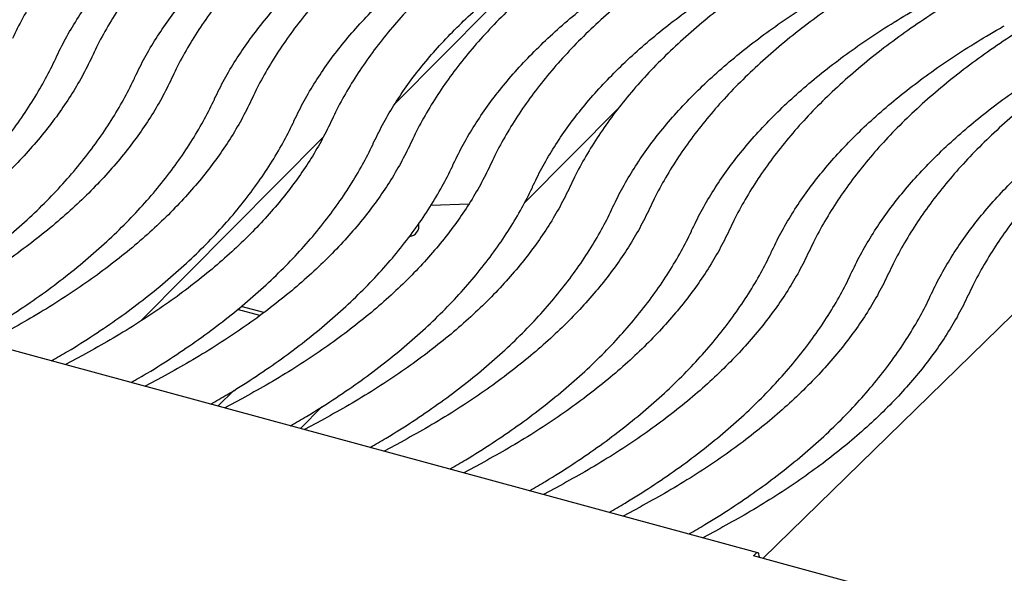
# Model space of a CAD drawing. Header units: inches. Extents: x 35 to 165, y 14 to 115.
# Tile 43 of 48: x 135.08 to 140.89, y 89.81 to 93.08. Entities that reach past the tile are written whole.
import ezdxf

# ---------------------------------------------------------------- set-up
doc = ezdxf.new("R2010")
doc.units = ezdxf.units.IN
doc.header["$LTSCALE"] = 12
doc.header["$MEASUREMENT"] = 0

msp = doc.modelspace()

# ---------------------------------------------------------------- linework, layer by layer
at = {"color": 7, "linetype": 'Continuous', "lineweight": 25}
for p, q in [((145.7241, 96.0114), (139.4613, 89.8987)), ((137.2924, 92.5834), (137.8466, 93.1416)), ((139.4313, 89.9326), (127.9062, 93.0649)), ((138.6139, 92.5602), (138.0543, 91.9966)), ((136.8667, 92.3844), (135.7886, 91.2985)), ((137.5037, 91.984), (137.7261, 91.9904)), ((137.377, 91.7998), (137.3791, 91.7996)), ((136.4938, 91.3316), (136.3614, 91.3675)), ((136.5173, 91.3496), (136.384, 91.3858)), ((135.4462, 91.0965), (135.3465, 91.0428)), ((135.9163, 90.9687), (135.8165, 90.9151)), ((136.2462, 90.7983), (136.3412, 90.8911)), ((136.3863, 90.841), (136.2866, 90.7873)), ((136.8614, 90.7949), (136.7333, 90.6659)), ((136.8564, 90.7132), (136.7567, 90.6595)), ((137.3264, 90.5855), (137.2267, 90.5318)), ((137.7965, 90.4577), (137.6968, 90.404)), ((138.2666, 90.3299), (138.1669, 90.2763)), ((138.7366, 90.2022), (138.6369, 90.1485)), ((139.2067, 90.0744), (139.107, 90.0208)), ((139.4053, 89.9139), (139.4197, 89.9279)), ((140.7319, 89.5533), (139.4053, 89.9139)), ((139.4403, 89.9101), (139.4403, 89.9044))]:
    msp.add_line(p, q, dxfattribs=at)
at = {"color": 7, "linetype": 'Continuous', "lineweight": 25, "flags": 128}
for points in [[(137.4313, 91.8713), (137.4307, 91.8727), (137.4304, 91.8733)], [(139.4403, 89.9101), (139.4399, 89.9171), (139.4387, 89.9231), (139.4368, 89.9278), (139.4343, 89.931), (139.4311, 89.9327), (139.4276, 89.9327), (139.4237, 89.9311), (139.4197, 89.9279)]]:
    msp.add_lwpolyline(points, dxfattribs=at)
at = {"color": 7, "linetype": 'Continuous', "lineweight": 25}
msp.add_arc((137.3709, 91.8604), 0.0614, 275.23666, 11.96434, dxfattribs=at)
for points, knots in [([(136.5198, 94.4238), (136.491, 94.4072), (136.4076, 94.3594), (136.2749, 94.2775), (136.1241, 94.1771), (135.9808, 94.0736), (135.8452, 93.967), (135.7174, 93.8576), (135.5977, 93.7455), (135.4864, 93.6308), (135.3836, 93.5138), (135.2894, 93.3946), (135.2042, 93.2734), (135.128, 93.1505), (135.0727, 93.0483), (135.0436, 92.987), (135.0345, 92.9676)], [0, 0, 0, 0, 0.040628, 0.117843, 0.195081, 0.27233, 0.349578, 0.426808, 0.504001, 0.581132, 0.658173, 0.735093, 0.811854, 0.88842, 0.964758, 1, 1, 1, 1]), ([(134.819, 92.9776), (134.8283, 92.9972), (134.8556, 93.0547), (134.9078, 93.1496), (134.9784, 93.2618), (135.0579, 93.3726), (135.1458, 93.4818), (135.2421, 93.5893), (135.3468, 93.6949), (135.4596, 93.7985), (135.5804, 93.9), (135.709, 93.9992), (135.8454, 94.0959), (135.9893, 94.19), (136.1049, 94.26), (136.1725, 94.2986), (136.1881, 94.3075)], [0, 0, 0, 0, 0.040631, 0.119597, 0.198303, 0.276725, 0.354912, 0.432915, 0.510777, 0.588539, 0.666232, 0.743883, 0.821513, 0.899138, 0.976766, 1, 1, 1, 1]), ([(136.9878, 94.3083), (136.959, 94.2918), (136.8756, 94.2442), (136.7429, 94.1626), (136.5921, 94.0627), (136.4488, 93.9596), (136.3131, 93.8535), (136.1853, 93.7445), (136.0656, 93.6328), (135.9543, 93.5186), (135.8514, 93.402), (135.7573, 93.2832), (135.672, 93.1624), (135.5958, 93.0399), (135.5405, 92.9381), (135.5114, 92.877), (135.5023, 92.8577)], [0, 0, 0, 0, 0.040628, 0.117846, 0.195088, 0.272342, 0.349596, 0.426831, 0.50403, 0.581167, 0.658214, 0.735138, 0.811903, 0.888472, 0.964809, 1, 1, 1, 1]), ([(135.289, 92.8498), (135.2983, 92.8694), (135.3257, 92.9269), (135.3778, 93.0219), (135.4485, 93.134), (135.5279, 93.2448), (135.6159, 93.354), (135.7122, 93.4615), (135.8168, 93.5671), (135.9296, 93.6708), (136.0504, 93.7723), (136.1791, 93.8714), (136.3154, 93.9682), (136.4593, 94.0622), (136.575, 94.1322), (136.6426, 94.1709), (136.6582, 94.1798)], [0, 0, 0, 0, 0.0406309, 0.1195971, 0.1983029, 0.2767246, 0.3549121, 0.4329148, 0.5107775, 0.5885391, 0.6662322, 0.7438834, 0.8215134, 0.899138, 0.9767658, 1, 1, 1, 1]), ([(137.4578, 94.1805), (137.4291, 94.1641), (137.3457, 94.1164), (137.2129, 94.0349), (137.0621, 93.935), (136.9188, 93.8319), (136.7832, 93.7258), (136.6554, 93.6168), (136.5357, 93.5051), (136.4243, 93.3908), (136.3215, 93.2742), (136.2273, 93.1554), (136.142, 93.0347), (136.0659, 92.9122), (136.0105, 92.8103), (135.9815, 92.7493), (135.9723, 92.73)], [0, 0, 0, 0, 0.040628, 0.117846, 0.195088, 0.272342, 0.349596, 0.426831, 0.50403, 0.581167, 0.658214, 0.735138, 0.811903, 0.888472, 0.964809, 1, 1, 1, 1]), ([(135.7567, 92.7396), (135.766, 92.7591), (135.7933, 92.8164), (135.8455, 92.911), (135.9161, 93.0227), (135.9955, 93.133), (136.0834, 93.2418), (136.1797, 93.3488), (136.2843, 93.454), (136.3971, 93.5572), (136.5179, 93.6583), (136.6465, 93.757), (136.7829, 93.8533), (136.9267, 93.9469), (137.0424, 94.0167), (137.1101, 94.0551), (137.1257, 94.064)], [0, 0, 0, 0, 0.04063, 0.1196, 0.198306, 0.276725, 0.354908, 0.432905, 0.510761, 0.588516, 0.666203, 0.743848, 0.821472, 0.899091, 0.976714, 1, 1, 1, 1]), ([(137.9279, 94.0528), (137.8991, 94.0363), (137.8157, 93.9887), (137.683, 93.9071), (137.5322, 93.8072), (137.3889, 93.7041), (137.2532, 93.598), (137.1254, 93.489), (137.0058, 93.3773), (136.8944, 93.2631), (136.7915, 93.1465), (136.6974, 93.0277), (136.6121, 92.9069), (136.536, 92.7844), (136.4806, 92.6826), (136.4516, 92.6215), (136.4424, 92.6022)], [0, 0, 0, 0, 0.040628, 0.117846, 0.195088, 0.272342, 0.349596, 0.426831, 0.50403, 0.581167, 0.658214, 0.735138, 0.811903, 0.888472, 0.964809, 1, 1, 1, 1]), ([(136.2268, 92.6119), (136.236, 92.6313), (136.2634, 92.6887), (136.3155, 92.7832), (136.3862, 92.8949), (136.4656, 93.0053), (136.5535, 93.114), (136.6498, 93.2211), (136.7544, 93.3263), (136.8672, 93.4295), (136.988, 93.5305), (137.1166, 93.6293), (137.2529, 93.7256), (137.3968, 93.8192), (137.5125, 93.8889), (137.5801, 93.9274), (137.5957, 93.9362)], [0, 0, 0, 0, 0.04063, 0.1196, 0.198306, 0.276725, 0.354908, 0.432905, 0.510761, 0.588516, 0.666203, 0.743848, 0.821472, 0.899091, 0.976714, 1, 1, 1, 1]), ([(138.3979, 93.925), (138.3692, 93.9086), (138.2858, 93.8609), (138.1531, 93.7794), (138.0023, 93.6795), (137.859, 93.5764), (137.7233, 93.4703), (137.5955, 93.3613), (137.4758, 93.2496), (137.3645, 93.1353), (137.2616, 93.0187), (137.1675, 92.8999), (137.0822, 92.7792), (137.006, 92.6567), (136.9506, 92.5548), (136.9216, 92.4937), (136.9125, 92.4745)], [0, 0, 0, 0, 0.040628, 0.117846, 0.195088, 0.272342, 0.349596, 0.426831, 0.50403, 0.581167, 0.658214, 0.735138, 0.811903, 0.888472, 0.964809, 1, 1, 1, 1]), ([(136.6968, 92.4841), (136.7061, 92.5036), (136.7335, 92.5609), (136.7856, 92.6554), (136.8562, 92.7672), (136.9356, 92.8775), (137.0235, 92.9863), (137.1199, 93.0933), (137.2245, 93.1985), (137.3372, 93.3017), (137.458, 93.4028), (137.5867, 93.5015), (137.723, 93.5978), (137.8669, 93.6914), (137.9826, 93.7612), (138.0502, 93.7996), (138.0658, 93.8085)], [0, 0, 0, 0, 0.04063, 0.1196, 0.198306, 0.276725, 0.354908, 0.432905, 0.510761, 0.588516, 0.666203, 0.743848, 0.821472, 0.899091, 0.976714, 1, 1, 1, 1]), ([(138.868, 93.7973), (138.8393, 93.7808), (138.7559, 93.7331), (138.6231, 93.6516), (138.4723, 93.5517), (138.329, 93.4486), (138.1934, 93.3425), (138.0656, 93.2335), (137.9459, 93.1218), (137.8345, 93.0076), (137.7317, 92.891), (137.6375, 92.7722), (137.5522, 92.6514), (137.4761, 92.5289), (137.4207, 92.4271), (137.3917, 92.366), (137.3825, 92.3467)], [0, 0, 0, 0, 0.040628, 0.117846, 0.195088, 0.272342, 0.349596, 0.426831, 0.50403, 0.581167, 0.658214, 0.735138, 0.811903, 0.888472, 0.964809, 1, 1, 1, 1]), ([(137.1669, 92.3564), (137.1762, 92.3758), (137.2035, 92.4331), (137.2557, 92.5277), (137.3263, 92.6394), (137.4057, 92.7498), (137.4936, 92.8585), (137.5899, 92.9656), (137.6945, 93.0708), (137.8073, 93.174), (137.9281, 93.275), (138.0567, 93.3738), (138.1931, 93.47), (138.3369, 93.5637), (138.4526, 93.6334), (138.5203, 93.6719), (138.5359, 93.6807)], [0, 0, 0, 0, 0.04063, 0.1196, 0.198306, 0.276725, 0.354908, 0.432905, 0.510761, 0.588516, 0.666203, 0.743848, 0.821472, 0.899091, 0.976714, 1, 1, 1, 1]), ([(139.3381, 93.6695), (139.3093, 93.6531), (139.2259, 93.6054), (139.0932, 93.5239), (138.9424, 93.424), (138.7991, 93.3209), (138.6634, 93.2147), (138.5356, 93.1058), (138.416, 92.9941), (138.3046, 92.8798), (138.2017, 92.7632), (138.1076, 92.6444), (138.0223, 92.5237), (137.9461, 92.4011), (137.8908, 92.2993), (137.8617, 92.2382), (137.8526, 92.219)], [0, 0, 0, 0, 0.040628, 0.117846, 0.195088, 0.272342, 0.349596, 0.426831, 0.50403, 0.581167, 0.658214, 0.735138, 0.811903, 0.888472, 0.964809, 1, 1, 1, 1]), ([(137.637, 92.2286), (137.6462, 92.2481), (137.6736, 92.3054), (137.7257, 92.3999), (137.7964, 92.5117), (137.8758, 92.622), (137.9637, 92.7308), (138.06, 92.8378), (138.1646, 92.943), (138.2774, 93.0462), (138.3982, 93.1473), (138.5268, 93.246), (138.6631, 93.3423), (138.807, 93.4359), (138.9227, 93.5056), (138.9903, 93.5441), (139.0059, 93.553)], [0, 0, 0, 0, 0.04063, 0.1196, 0.198306, 0.276725, 0.354908, 0.432905, 0.510761, 0.588516, 0.666203, 0.743848, 0.821472, 0.899091, 0.976714, 1, 1, 1, 1]), ([(139.8081, 93.5417), (139.7794, 93.5253), (139.696, 93.4776), (139.5633, 93.3961), (139.4125, 93.2962), (139.2692, 93.1931), (139.1335, 93.087), (139.0057, 92.978), (138.886, 92.8663), (138.7747, 92.7521), (138.6718, 92.6355), (138.5777, 92.5167), (138.4924, 92.3959), (138.4162, 92.2734), (138.3608, 92.1716), (138.3318, 92.1105), (138.3227, 92.0912)], [0, 0, 0, 0, 0.040628, 0.117846, 0.195088, 0.272342, 0.349596, 0.426831, 0.50403, 0.581167, 0.658214, 0.735138, 0.811903, 0.888472, 0.964809, 1, 1, 1, 1]), ([(138.107, 92.1009), (138.1163, 92.1203), (138.1436, 92.1776), (138.1958, 92.2722), (138.2664, 92.3839), (138.3458, 92.4943), (138.4337, 92.603), (138.5301, 92.7101), (138.6347, 92.8153), (138.7474, 92.9185), (138.8682, 93.0195), (138.9969, 93.1183), (139.1332, 93.2145), (139.2771, 93.3082), (139.3928, 93.3779), (139.4604, 93.4164), (139.476, 93.4252)], [0, 0, 0, 0, 0.04063, 0.1196, 0.198306, 0.276725, 0.354908, 0.432905, 0.510761, 0.588516, 0.666203, 0.743848, 0.821472, 0.899091, 0.976714, 1, 1, 1, 1]), ([(140.2782, 93.414), (140.2495, 93.3976), (140.1661, 93.3499), (140.0333, 93.2684), (139.8825, 93.1685), (139.7392, 93.0654), (139.6036, 92.9592), (139.4758, 92.8503), (139.3561, 92.7386), (139.2447, 92.6243), (139.1419, 92.5077), (139.0477, 92.3889), (138.9624, 92.2682), (138.8863, 92.1456), (138.8309, 92.0438), (138.8019, 91.9827), (138.7927, 91.9635)], [0, 0, 0, 0, 0.040628, 0.117846, 0.195088, 0.272342, 0.349596, 0.426831, 0.50403, 0.581167, 0.658214, 0.735138, 0.811903, 0.888472, 0.964809, 1, 1, 1, 1]), ([(138.5771, 91.9731), (138.5864, 91.9926), (138.6137, 92.0499), (138.6659, 92.1444), (138.7365, 92.2562), (138.8159, 92.3665), (138.9038, 92.4753), (139.0001, 92.5823), (139.1047, 92.6875), (139.2175, 92.7907), (139.3383, 92.8918), (139.4669, 92.9905), (139.6032, 93.0868), (139.7471, 93.1804), (139.8628, 93.2501), (139.9305, 93.2886), (139.9461, 93.2975)], [0, 0, 0, 0, 0.04063, 0.1196, 0.198306, 0.276725, 0.354908, 0.432905, 0.510761, 0.588516, 0.666203, 0.743848, 0.821472, 0.899091, 0.976714, 1, 1, 1, 1]), ([(140.7483, 93.2862), (140.7195, 93.2698), (140.6361, 93.2221), (140.5034, 93.1406), (140.3526, 93.0407), (140.2093, 92.9376), (140.0736, 92.8315), (139.9458, 92.7225), (139.8262, 92.6108), (139.7148, 92.4966), (139.6119, 92.3799), (139.5178, 92.2612), (139.4325, 92.1404), (139.3563, 92.0179), (139.301, 91.9161), (139.2719, 91.855), (139.2628, 91.8357)], [0, 0, 0, 0, 0.0406276, 0.1178461, 0.1950881, 0.2723424, 0.3495956, 0.4268312, 0.5040297, 0.581167, 0.6582142, 0.7351382, 0.811903, 0.8884717, 0.9648093, 1, 1, 1, 1]), ([(139.0472, 91.8454), (139.0564, 91.8648), (139.0838, 91.9221), (139.1359, 92.0167), (139.2066, 92.1284), (139.286, 92.2388), (139.3739, 92.3475), (139.4702, 92.4546), (139.5748, 92.5598), (139.6876, 92.663), (139.8083, 92.764), (139.937, 92.8627), (140.0733, 92.959), (140.2172, 93.0527), (140.3329, 93.1224), (140.4005, 93.1609), (140.4161, 93.1697)], [0, 0, 0, 0, 0.04063, 0.1196, 0.198306, 0.276725, 0.354908, 0.432905, 0.510761, 0.588516, 0.666203, 0.743848, 0.821472, 0.899091, 0.976714, 1, 1, 1, 1]), ([(141.2183, 93.1585), (141.1896, 93.1421), (141.1062, 93.0944), (140.9735, 93.0129), (140.8227, 92.913), (140.6794, 92.8098), (140.5437, 92.7037), (140.4159, 92.5947), (140.2962, 92.4831), (140.1848, 92.3688), (140.082, 92.2522), (139.9878, 92.1334), (139.9026, 92.0126), (139.8264, 91.8901), (139.771, 91.7883), (139.742, 91.7272), (139.7328, 91.708)], [0, 0, 0, 0, 0.040628, 0.117846, 0.195088, 0.272342, 0.349596, 0.426831, 0.50403, 0.581167, 0.658214, 0.735138, 0.811903, 0.888472, 0.964809, 1, 1, 1, 1]), ([(139.5172, 91.7176), (139.5265, 91.7371), (139.5538, 91.7944), (139.606, 91.8889), (139.6766, 92.0007), (139.756, 92.111), (139.8439, 92.2198), (139.9403, 92.3268), (140.0449, 92.432), (140.1576, 92.5352), (140.2784, 92.6363), (140.4071, 92.735), (140.5434, 92.8313), (140.6873, 92.9249), (140.803, 92.9946), (140.8706, 93.0331), (140.8862, 93.042)], [0, 0, 0, 0, 0.04063, 0.1196, 0.198306, 0.276725, 0.354908, 0.432905, 0.510761, 0.588516, 0.666203, 0.743848, 0.821472, 0.899091, 0.976714, 1, 1, 1, 1]), ([(141.6884, 93.0307), (141.6597, 93.0143), (141.5763, 92.9666), (141.4435, 92.8851), (141.2927, 92.7852), (141.1494, 92.6821), (141.0138, 92.576), (140.886, 92.467), (140.7663, 92.3553), (140.6549, 92.2411), (140.5521, 92.1244), (140.4579, 92.0056), (140.3726, 91.8849), (140.2965, 91.7624), (140.2411, 91.6606), (140.2121, 91.5995), (140.2029, 91.5802)], [0, 0, 0, 0, 0.0406276, 0.1178461, 0.1950881, 0.2723424, 0.3495956, 0.4268312, 0.5040297, 0.581167, 0.6582142, 0.7351382, 0.811903, 0.8884717, 0.9648093, 1, 1, 1, 1]), ([(139.9873, 91.5898), (139.9966, 91.6093), (140.0239, 91.6666), (140.0761, 91.7612), (140.1467, 91.8729), (140.2261, 91.9832), (140.314, 92.092), (140.4103, 92.199), (140.5149, 92.3042), (140.6277, 92.4074), (140.7485, 92.5085), (140.8771, 92.6072), (141.0134, 92.7035), (141.1573, 92.7972), (141.273, 92.8669), (141.3406, 92.9053), (141.3563, 92.9142)], [0, 0, 0, 0, 0.04063, 0.1196, 0.198306, 0.276725, 0.354908, 0.432905, 0.510761, 0.588516, 0.666203, 0.743848, 0.821472, 0.899091, 0.976714, 1, 1, 1, 1]), ([(142.1585, 92.903), (142.1297, 92.8865), (142.0463, 92.8389), (141.9136, 92.7574), (141.7628, 92.6575), (141.6195, 92.5543), (141.4838, 92.4482), (141.356, 92.3392), (141.2363, 92.2275), (141.125, 92.1133), (141.0221, 91.9967), (140.928, 91.8779), (140.8427, 91.7571), (140.7665, 91.6346), (140.7112, 91.5328), (140.6821, 91.4717), (140.673, 91.4525)], [0, 0, 0, 0, 0.0406276, 0.1178461, 0.1950881, 0.2723424, 0.3495956, 0.4268312, 0.5040297, 0.581167, 0.6582142, 0.7351382, 0.811903, 0.8884717, 0.9648093, 1, 1, 1, 1]), ([(133.8831, 91.4405), (133.9061, 91.4538), (133.9834, 91.4987), (134.1077, 91.5786), (134.2559, 91.6801), (134.3961, 91.7848), (134.5288, 91.8925), (134.6534, 92.003), (134.7699, 92.1161), (134.878, 92.2318), (134.9775, 92.3497), (135.0682, 92.4697), (135.1499, 92.5915), (135.2212, 92.7127), (135.2655, 92.7993), (135.2865, 92.8443), (135.289, 92.8498)], [0, 0, 0, 0, 0.033911, 0.114183, 0.194472, 0.274769, 0.355057, 0.43532, 0.515535, 0.595675, 0.675709, 0.755602, 0.835316, 0.914813, 0.989577, 1, 1, 1, 1]), ([(135.5023, 92.8577), (135.493, 92.8383), (135.4656, 92.781), (135.4135, 92.6864), (135.3429, 92.5747), (135.2634, 92.4643), (135.1755, 92.3556), (135.0792, 92.2485), (134.9746, 92.1433), (134.8618, 92.0401), (134.7411, 91.9391), (134.6124, 91.8403), (134.4761, 91.7441), (134.3322, 91.6504), (134.1858, 91.5621), (134.0844, 91.5063), (134.036, 91.4797)], [0, 0, 0, 0, 0.038786, 0.114171, 0.189305, 0.264165, 0.338799, 0.413256, 0.487578, 0.561804, 0.635964, 0.710085, 0.784185, 0.858281, 0.932381, 1, 1, 1, 1]), ([(140.4573, 91.4621), (140.4666, 91.4816), (140.494, 91.5389), (140.5461, 91.6334), (140.6168, 91.7452), (140.6962, 91.8555), (140.7841, 91.9642), (140.8804, 92.0713), (140.985, 92.1765), (141.0978, 92.2797), (141.2185, 92.3807), (141.3472, 92.4795), (141.4835, 92.5758), (141.6274, 92.6694), (141.7431, 92.7391), (141.8107, 92.7776), (141.8263, 92.7865)], [0, 0, 0, 0, 0.04063, 0.1196, 0.198306, 0.276725, 0.354908, 0.432905, 0.510761, 0.588516, 0.666203, 0.743848, 0.821472, 0.899091, 0.976714, 1, 1, 1, 1]), ([(134.3246, 91.3205), (134.3563, 91.3388), (134.4425, 91.3884), (134.5753, 91.4732), (134.7234, 91.5742), (134.8637, 91.6785), (134.9964, 91.7858), (135.121, 91.8958), (135.2375, 92.0085), (135.3456, 92.1237), (135.4451, 92.2412), (135.5358, 92.3608), (135.6176, 92.4822), (135.6889, 92.603), (135.7331, 92.6892), (135.7541, 92.7342), (135.7567, 92.7396)], [0, 0, 0, 0, 0.046186, 0.125442, 0.204716, 0.283998, 0.363272, 0.442521, 0.521723, 0.600852, 0.679875, 0.758757, 0.837462, 0.915951, 0.989761, 1, 1, 1, 1]), ([(135.9723, 92.73), (135.963, 92.7105), (135.9357, 92.6532), (135.8836, 92.5587), (135.8129, 92.4469), (135.7335, 92.3366), (135.6456, 92.2278), (135.5493, 92.1208), (135.4447, 92.0156), (135.3319, 91.9124), (135.2111, 91.8113), (135.0825, 91.7126), (134.9462, 91.6163), (134.8023, 91.5227), (134.6559, 91.4343), (134.5545, 91.3786), (134.5061, 91.352)], [0, 0, 0, 0, 0.038786, 0.114171, 0.189305, 0.264165, 0.338799, 0.413256, 0.487578, 0.561804, 0.635964, 0.710085, 0.784185, 0.858281, 0.932381, 1, 1, 1, 1]), ([(134.7947, 91.1928), (134.8264, 91.211), (134.9125, 91.2607), (135.0453, 91.3454), (135.1934, 91.4465), (135.3338, 91.5508), (135.4664, 91.658), (135.5911, 91.7681), (135.7076, 91.8808), (135.8157, 91.996), (135.9152, 92.1134), (136.0059, 92.233), (136.0877, 92.3545), (136.159, 92.4753), (136.2032, 92.5615), (136.2242, 92.6064), (136.2268, 92.6119)], [0, 0, 0, 0, 0.046186, 0.125442, 0.204716, 0.283998, 0.363272, 0.442521, 0.521723, 0.600852, 0.679875, 0.758757, 0.837462, 0.915951, 0.989761, 1, 1, 1, 1]), ([(136.4424, 92.6022), (136.4331, 92.5828), (136.4058, 92.5255), (136.3536, 92.4309), (136.283, 92.3192), (136.2036, 92.2088), (136.1157, 92.1001), (136.0194, 91.993), (135.9147, 91.8878), (135.802, 91.7846), (135.6812, 91.6836), (135.5525, 91.5848), (135.4162, 91.4885), (135.2723, 91.3949), (135.126, 91.3066), (135.0245, 91.2508), (134.9761, 91.2242)], [0, 0, 0, 0, 0.038786, 0.114171, 0.189305, 0.264165, 0.338799, 0.413256, 0.487578, 0.561804, 0.635964, 0.710085, 0.784185, 0.858281, 0.932381, 1, 1, 1, 1]), ([(135.2647, 91.065), (135.2964, 91.0833), (135.3826, 91.1329), (135.5154, 91.2176), (135.6635, 91.3187), (135.8038, 91.423), (135.9365, 91.5303), (136.0611, 91.6403), (136.1776, 91.753), (136.2857, 91.8682), (136.3852, 91.9857), (136.476, 92.1053), (136.5577, 92.2267), (136.629, 92.3475), (136.6733, 92.4337), (136.6943, 92.4786), (136.6968, 92.4841)], [0, 0, 0, 0, 0.0461859, 0.125442, 0.2047157, 0.283998, 0.3632724, 0.4425215, 0.5217234, 0.6008516, 0.6798746, 0.7587573, 0.8374617, 0.9159505, 0.9897607, 1, 1, 1, 1]), ([(136.9125, 92.4745), (136.9032, 92.455), (136.8758, 92.3977), (136.8237, 92.3031), (136.7531, 92.1914), (136.6736, 92.0811), (136.5857, 91.9723), (136.4894, 91.8653), (136.3848, 91.7601), (136.272, 91.6569), (136.1513, 91.5558), (136.0226, 91.4571), (135.8863, 91.3608), (135.7424, 91.2672), (135.596, 91.1788), (135.4946, 91.1231), (135.4462, 91.0965)], [0, 0, 0, 0, 0.038786, 0.114171, 0.189305, 0.264165, 0.338799, 0.413256, 0.487578, 0.561804, 0.635964, 0.710085, 0.784185, 0.858281, 0.932381, 1, 1, 1, 1]), ([(135.7348, 90.9373), (135.7665, 90.9555), (135.8527, 91.0052), (135.9854, 91.0899), (136.1336, 91.191), (136.2739, 91.2953), (136.4065, 91.4025), (136.5312, 91.5126), (136.6477, 91.6253), (136.7558, 91.7405), (136.8553, 91.8579), (136.946, 91.9775), (137.0278, 92.099), (137.0991, 92.2198), (137.1433, 92.306), (137.1643, 92.3509), (137.1669, 92.3564)], [0, 0, 0, 0, 0.0461859, 0.125442, 0.2047157, 0.283998, 0.3632724, 0.4425215, 0.5217234, 0.6008516, 0.6798746, 0.7587573, 0.8374617, 0.9159505, 0.9897607, 1, 1, 1, 1]), ([(137.3825, 92.3467), (137.3732, 92.3273), (137.3459, 92.2699), (137.2937, 92.1754), (137.2231, 92.0636), (137.1437, 91.9533), (137.0558, 91.8446), (136.9595, 91.7375), (136.8549, 91.6323), (136.7421, 91.5291), (136.6213, 91.4281), (136.4927, 91.3293), (136.3564, 91.233), (136.2124, 91.1394), (136.0661, 91.0511), (135.9647, 90.9953), (135.9163, 90.9687)], [0, 0, 0, 0, 0.038786, 0.114171, 0.189305, 0.264165, 0.338799, 0.413256, 0.487578, 0.561804, 0.635964, 0.710085, 0.784185, 0.858281, 0.932381, 1, 1, 1, 1]), ([(136.2049, 90.8095), (136.2366, 90.8278), (136.3227, 90.8774), (136.4555, 90.9621), (136.6036, 91.0632), (136.744, 91.1675), (136.8766, 91.2748), (137.0013, 91.3848), (137.1178, 91.4975), (137.2259, 91.6127), (137.3254, 91.7302), (137.4161, 91.8498), (137.4979, 91.9712), (137.5692, 92.092), (137.6134, 92.1782), (137.6344, 92.2231), (137.637, 92.2286)], [0, 0, 0, 0, 0.0461859, 0.125442, 0.2047157, 0.283998, 0.3632724, 0.4425215, 0.5217234, 0.6008516, 0.6798746, 0.7587573, 0.8374617, 0.9159505, 0.9897607, 1, 1, 1, 1]), ([(137.8526, 92.219), (137.8433, 92.1995), (137.816, 92.1422), (137.7638, 92.0476), (137.6932, 91.9359), (137.6138, 91.8256), (137.5259, 91.7168), (137.4296, 91.6098), (137.3249, 91.5046), (137.2122, 91.4014), (137.0914, 91.3003), (136.9627, 91.2016), (136.8264, 91.1053), (136.6825, 91.0117), (136.5362, 90.9233), (136.4347, 90.8676), (136.3863, 90.841)], [0, 0, 0, 0, 0.038786, 0.114171, 0.189305, 0.264165, 0.338799, 0.413256, 0.487578, 0.561804, 0.635964, 0.710085, 0.784185, 0.858281, 0.932381, 1, 1, 1, 1]), ([(136.6749, 90.6818), (136.7066, 90.7), (136.7928, 90.7497), (136.9256, 90.8344), (137.0737, 90.9354), (137.214, 91.0398), (137.3467, 91.147), (137.4713, 91.2571), (137.5878, 91.3698), (137.6959, 91.485), (137.7954, 91.6024), (137.8861, 91.722), (137.9679, 91.8435), (138.0392, 91.9643), (138.0835, 92.0505), (138.1045, 92.0954), (138.107, 92.1009)], [0, 0, 0, 0, 0.0461859, 0.125442, 0.2047157, 0.283998, 0.3632724, 0.4425215, 0.5217234, 0.6008516, 0.6798746, 0.7587573, 0.8374617, 0.9159505, 0.9897607, 1, 1, 1, 1]), ([(138.3227, 92.0912), (138.3134, 92.0717), (138.286, 92.0144), (138.2339, 91.9199), (138.1632, 91.8081), (138.0838, 91.6978), (137.9959, 91.5891), (137.8996, 91.482), (137.795, 91.3768), (137.6822, 91.2736), (137.5615, 91.1726), (137.4328, 91.0738), (137.2965, 90.9775), (137.1526, 90.8839), (137.0062, 90.7955), (136.9048, 90.7398), (136.8564, 90.7132)], [0, 0, 0, 0, 0.038786, 0.114171, 0.189305, 0.264165, 0.338799, 0.413256, 0.487578, 0.561804, 0.635964, 0.710085, 0.784185, 0.858281, 0.932381, 1, 1, 1, 1]), ([(137.145, 90.554), (137.1767, 90.5723), (137.2629, 90.6219), (137.3956, 90.7066), (137.5438, 90.8077), (137.6841, 90.912), (137.8167, 91.0192), (137.9414, 91.1293), (138.0579, 91.242), (138.166, 91.3572), (138.2655, 91.4747), (138.3562, 91.5943), (138.438, 91.7157), (138.5093, 91.8365), (138.5535, 91.9227), (138.5745, 91.9676), (138.5771, 91.9731)], [0, 0, 0, 0, 0.0461859, 0.125442, 0.2047157, 0.283998, 0.3632724, 0.4425215, 0.5217234, 0.6008516, 0.6798746, 0.7587573, 0.8374617, 0.9159505, 0.9897607, 1, 1, 1, 1]), ([(138.7927, 91.9635), (138.7834, 91.944), (138.7561, 91.8867), (138.7039, 91.7921), (138.6333, 91.6804), (138.5539, 91.5701), (138.466, 91.4613), (138.3697, 91.3543), (138.2651, 91.2491), (138.1523, 91.1459), (138.0315, 91.0448), (137.9029, 90.9461), (137.7666, 90.8498), (137.6226, 90.7562), (137.4763, 90.6678), (137.3749, 90.6121), (137.3264, 90.5855)], [0, 0, 0, 0, 0.038786, 0.114171, 0.189305, 0.264165, 0.338799, 0.413256, 0.487578, 0.561804, 0.635964, 0.710085, 0.784185, 0.858281, 0.932381, 1, 1, 1, 1]), ([(137.615, 90.4263), (137.6468, 90.4445), (137.7329, 90.4942), (137.8657, 90.5789), (138.0138, 90.6799), (138.1541, 90.7843), (138.2868, 90.8915), (138.4115, 91.0016), (138.528, 91.1143), (138.6361, 91.2294), (138.7356, 91.3469), (138.8263, 91.4665), (138.9081, 91.588), (138.9794, 91.7088), (139.0236, 91.795), (139.0446, 91.8399), (139.0472, 91.8454)], [0, 0, 0, 0, 0.046186, 0.125442, 0.204716, 0.283998, 0.363272, 0.442521, 0.521723, 0.600852, 0.679875, 0.758757, 0.837462, 0.915951, 0.989761, 1, 1, 1, 1]), ([(139.2628, 91.8357), (139.2535, 91.8162), (139.2262, 91.7589), (139.174, 91.6644), (139.1034, 91.5526), (139.024, 91.4423), (138.9361, 91.3336), (138.8397, 91.2265), (138.7351, 91.1213), (138.6224, 91.0181), (138.5016, 90.9171), (138.3729, 90.8183), (138.2366, 90.722), (138.0927, 90.6284), (137.9464, 90.54), (137.8449, 90.4843), (137.7965, 90.4577)], [0, 0, 0, 0, 0.038786, 0.114171, 0.189305, 0.264165, 0.338799, 0.413256, 0.487578, 0.561804, 0.635964, 0.710085, 0.784185, 0.858281, 0.932381, 1, 1, 1, 1]), ([(138.0851, 90.2985), (138.1168, 90.3168), (138.203, 90.3664), (138.3358, 90.4511), (138.4839, 90.5522), (138.6242, 90.6565), (138.7569, 90.7637), (138.8815, 90.8738), (138.998, 90.9865), (139.1061, 91.1017), (139.2056, 91.2192), (139.2963, 91.3388), (139.3781, 91.4602), (139.4494, 91.581), (139.4937, 91.6672), (139.5147, 91.7121), (139.5172, 91.7176)], [0, 0, 0, 0, 0.0461859, 0.125442, 0.2047157, 0.283998, 0.3632724, 0.4425215, 0.5217234, 0.6008516, 0.6798746, 0.7587573, 0.8374617, 0.9159505, 0.9897607, 1, 1, 1, 1]), ([(139.7328, 91.708), (139.7236, 91.6885), (139.6962, 91.6312), (139.6441, 91.5366), (139.5734, 91.4249), (139.494, 91.3146), (139.4061, 91.2058), (139.3098, 91.0988), (139.2052, 90.9936), (139.0924, 90.8904), (138.9716, 90.7893), (138.843, 90.6906), (138.7067, 90.5943), (138.5628, 90.5007), (138.4164, 90.4123), (138.315, 90.3565), (138.2666, 90.3299)], [0, 0, 0, 0, 0.038786, 0.114171, 0.189305, 0.264165, 0.338799, 0.413256, 0.487578, 0.561804, 0.635964, 0.710085, 0.784185, 0.858281, 0.932381, 1, 1, 1, 1]), ([(138.5552, 90.1707), (138.5869, 90.189), (138.673, 90.2386), (138.8058, 90.3234), (138.954, 90.4244), (139.0943, 90.5287), (139.2269, 90.636), (139.3516, 90.746), (139.4681, 90.8588), (139.5762, 90.9739), (139.6757, 91.0914), (139.7664, 91.211), (139.8482, 91.3325), (139.9195, 91.4533), (139.9637, 91.5395), (139.9847, 91.5844), (139.9873, 91.5898)], [0, 0, 0, 0, 0.046186, 0.125442, 0.204716, 0.283998, 0.363272, 0.442521, 0.521723, 0.600852, 0.679875, 0.758757, 0.837462, 0.915951, 0.989761, 1, 1, 1, 1]), ([(140.2029, 91.5802), (140.1936, 91.5607), (140.1663, 91.5034), (140.1141, 91.4089), (140.0435, 91.2971), (139.9641, 91.1868), (139.8762, 91.078), (139.7799, 90.971), (139.6753, 90.8658), (139.5625, 90.7626), (139.4417, 90.6616), (139.3131, 90.5628), (139.1768, 90.4665), (139.0328, 90.3729), (138.8865, 90.2845), (138.785, 90.2288), (138.7366, 90.2022)], [0, 0, 0, 0, 0.038786, 0.114171, 0.189305, 0.264165, 0.338799, 0.413256, 0.487578, 0.561804, 0.635964, 0.710085, 0.784185, 0.858281, 0.932381, 1, 1, 1, 1]), ([(139.0252, 90.043), (139.057, 90.0613), (139.1431, 90.1109), (139.2759, 90.1956), (139.424, 90.2967), (139.5643, 90.401), (139.697, 90.5082), (139.8217, 90.6183), (139.9382, 90.731), (140.0462, 90.8462), (140.1457, 90.9637), (140.2365, 91.0832), (140.3183, 91.2047), (140.3896, 91.3255), (140.4338, 91.4117), (140.4548, 91.4566), (140.4573, 91.4621)], [0, 0, 0, 0, 0.046186, 0.125442, 0.204716, 0.283998, 0.363272, 0.442521, 0.521723, 0.600852, 0.679875, 0.758757, 0.837462, 0.915951, 0.989761, 1, 1, 1, 1]), ([(140.673, 91.4525), (140.6637, 91.433), (140.6364, 91.3757), (140.5842, 91.2811), (140.5136, 91.1694), (140.4342, 91.059), (140.3463, 90.9503), (140.2499, 90.8432), (140.1453, 90.738), (140.0326, 90.6348), (139.9118, 90.5338), (139.7831, 90.4351), (139.6468, 90.3388), (139.5029, 90.2452), (139.3566, 90.1568), (139.2551, 90.101), (139.2067, 90.0744)], [0, 0, 0, 0, 0.038786, 0.114171, 0.189305, 0.264165, 0.338799, 0.413256, 0.487578, 0.561804, 0.635964, 0.710085, 0.784185, 0.858281, 0.932381, 1, 1, 1, 1])]:
    msp.add_open_spline(points, degree=3, knots=knots, dxfattribs=at)

doc.saveas('drawing.dxf')
